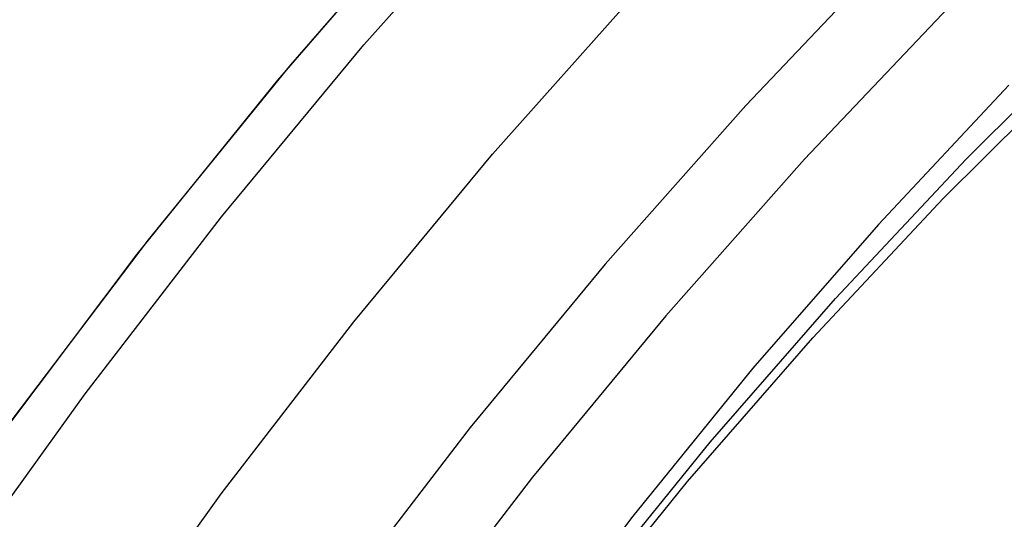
# Model space of a CAD drawing. Header units: millimetres. Extents: x 6239 to 7218, y -13987 to -13139.
# Tile 95 of 256: x 6678.87 to 6688.17, y -13422.06 to -13417.34. Entities that reach past the tile are written whole.
import ezdxf

# ---------------------------------------------------------------- set-up
doc = ezdxf.new("R2010")
doc.units = ezdxf.units.MM
doc.layers.add('color', color=7, linetype='Continuous')

msp = doc.modelspace()

# ---------------------------------------------------------------- linework, layer by layer
at = {"color": 7, "true_color": 0xffffff}
for p, q in [((6687.1051, -13416.6947, 211.3665), (6685.7261, -13418.1471, 211.3665)), ((6687.6409, -13417.2213, 212.0295), (6686.2797, -13418.6548, 212.0295)), ((6687.8053, -13418.6552, 69.9247), (6689.0834, -13417.3831, 70.3266)), ((6687.5908, -13419.0267, 71.7827), (6688.869, -13417.7545, 72.1846)), ((6687.5908, -13419.0267, 71.7827), (6688.869, -13417.7545, 72.1846)), ((6688.2094, -13417.9552, 66.4236), (6686.9773, -13419.271, 66.0183)), ((6688.2094, -13417.9552, 66.4236), (6686.9773, -13419.271, 66.0183)), ((6685.7261, -13418.1471, 211.3665), (6684.3981, -13419.6461, 211.3665)), ((6686.2797, -13418.6548, 212.0295), (6684.9689, -13420.1344, 212.0295)), ((6686.5731, -13419.971, 69.5194), (6687.8053, -13418.6552, 69.9247)), ((6686.3587, -13420.3425, 71.3774), (6687.5908, -13419.0267, 71.7827)), ((6686.3587, -13420.3425, 71.3774), (6687.5908, -13419.0267, 71.7827)), ((6686.9773, -13419.271, 66.0183), (6685.7926, -13420.6288, 65.6101)), ((6686.9773, -13419.271, 66.0183), (6685.7926, -13420.6288, 65.6101)), ((6684.3981, -13419.6461, 211.3665), (6683.1226, -13421.1901, 211.3665)), ((6685.3885, -13421.3288, 69.1112), (6686.5731, -13419.971, 69.5194)), ((6684.9689, -13420.1344, 212.0295), (6683.7099, -13421.6584, 212.0295)), ((6685.174, -13421.7003, 70.9691), (6686.3587, -13420.3425, 71.3774)), ((6685.174, -13421.7003, 70.9691), (6686.3587, -13420.3425, 71.3774)), ((6685.7926, -13420.6288, 65.6101), (6684.6568, -13422.027, 65.1994)), ((6685.7926, -13420.6288, 65.6101), (6684.6568, -13422.027, 65.1994)), ((6683.1226, -13421.1901, 211.3665), (6681.9012, -13422.7772, 211.3665)), ((6684.2527, -13422.727, 68.7006), (6685.3885, -13421.3288, 69.1112)), ((6683.7099, -13421.6584, 212.0295), (6682.5043, -13423.225, 212.0295)), ((6684.0382, -13423.0985, 70.5585), (6685.174, -13421.7003, 70.9691)), ((6684.0382, -13423.0985, 70.5585), (6685.174, -13421.7003, 70.9691)), ((6684.6568, -13422.027, 65.1994), (6683.5713, -13423.464, 64.7868)), ((6684.6568, -13422.027, 65.1994), (6683.5713, -13423.464, 64.7868))]:
    msp.add_line(p, q, dxfattribs=at)
at = {"layer": 'color', "color": 254, "true_color": 0xcad1ee}
for p, q in [((6682.118, -13417.5762, 26.2), (6683.5188, -13415.9997, 26.2)), ((6682.118, -13417.5762, 26.2), (6683.5188, -13415.9997, 26.2)), ((6682.8236, -13416.1563, 30.3), (6681.4231, -13417.7632, 30.3)), ((6682.8236, -13416.1563, 30.3), (6681.4231, -13417.7632, 30.3)), ((6682.6846, -13416.3108, 28.2), (6681.3017, -13417.9079, 28.2)), ((6682.6846, -13416.3108, 28.2), (6681.3017, -13417.9079, 28.2)), ((6682.6846, -13416.3108, 29.25), (6681.3017, -13417.9079, 29.25)), ((6683.3339, -13418.6086, 28.2), (6684.6982, -13417.0732, 28.2)), ((6683.3339, -13418.6086, 28.2), (6684.6982, -13417.0732, 28.2)), ((6683.3339, -13418.6086, 26.2), (6684.6982, -13417.0732, 26.2)), ((6683.3339, -13418.6086, 27.2), (6684.6982, -13417.0732, 27.2)), ((6683.3339, -13418.6086, 26.2), (6684.6982, -13417.0732, 26.2)), ((6680.7724, -13419.2001, 26.2), (6682.118, -13417.5762, 26.2)), ((6680.7724, -13419.2001, 26.2), (6682.118, -13417.5762, 26.2)), ((6681.4231, -13417.7632, 30.3), (6680.0791, -13419.4176, 30.3)), ((6681.4231, -13417.7632, 30.3), (6680.0791, -13419.4176, 30.3)), ((6681.3017, -13417.9079, 28.2), (6679.9744, -13419.5516, 28.2)), ((6681.3017, -13417.9079, 28.2), (6679.9744, -13419.5516, 28.2)), ((6681.3017, -13417.9079, 29.25), (6679.9744, -13419.5516, 29.25)), ((6682.0234, -13420.1902, 28.2), (6683.3339, -13418.6086, 28.2)), ((6682.0234, -13420.1902, 28.2), (6683.3339, -13418.6086, 28.2)), ((6682.0234, -13420.1902, 26.2), (6683.3339, -13418.6086, 26.2)), ((6682.0234, -13420.1902, 27.2), (6683.3339, -13418.6086, 27.2)), ((6682.0234, -13420.1902, 26.2), (6683.3339, -13418.6086, 26.2)), ((6679.4837, -13420.8695, 26.2), (6680.7724, -13419.2001, 26.2)), ((6679.4837, -13420.8695, 26.2), (6680.7724, -13419.2001, 26.2)), ((6680.0791, -13419.4176, 30.3), (6678.7933, -13421.1177, 30.3)), ((6680.0791, -13419.4176, 30.3), (6678.7933, -13421.1177, 30.3)), ((6679.9744, -13419.5516, 28.2), (6678.7044, -13421.2399, 28.2)), ((6679.9744, -13419.5516, 28.2), (6678.7044, -13421.2399, 28.2)), ((6679.9744, -13419.5516, 29.25), (6678.7044, -13421.2399, 29.25)), ((6680.7682, -13421.8161, 28.2), (6682.0234, -13420.1902, 28.2)), ((6680.7682, -13421.8161, 28.2), (6682.0234, -13420.1902, 28.2)), ((6680.7682, -13421.8161, 26.2), (6682.0234, -13420.1902, 26.2)), ((6680.7682, -13421.8161, 27.2), (6682.0234, -13420.1902, 27.2)), ((6680.7682, -13421.8161, 26.2), (6682.0234, -13420.1902, 26.2)), ((6678.2533, -13422.5824, 26.2), (6679.4837, -13420.8695, 26.2)), ((6678.2533, -13422.5824, 26.2), (6679.4837, -13420.8695, 26.2)), ((6679.5699, -13423.4844, 28.2), (6680.7682, -13421.8161, 28.2)), ((6679.5699, -13423.4844, 28.2), (6680.7682, -13421.8161, 28.2)), ((6679.5699, -13423.4844, 26.2), (6680.7682, -13421.8161, 26.2)), ((6679.5699, -13423.4844, 27.2), (6680.7682, -13421.8161, 27.2)), ((6679.5699, -13423.4844, 26.2), (6680.7682, -13421.8161, 26.2))]:
    msp.add_line(p, q, dxfattribs=at)

doc.saveas('drawing.dxf')
